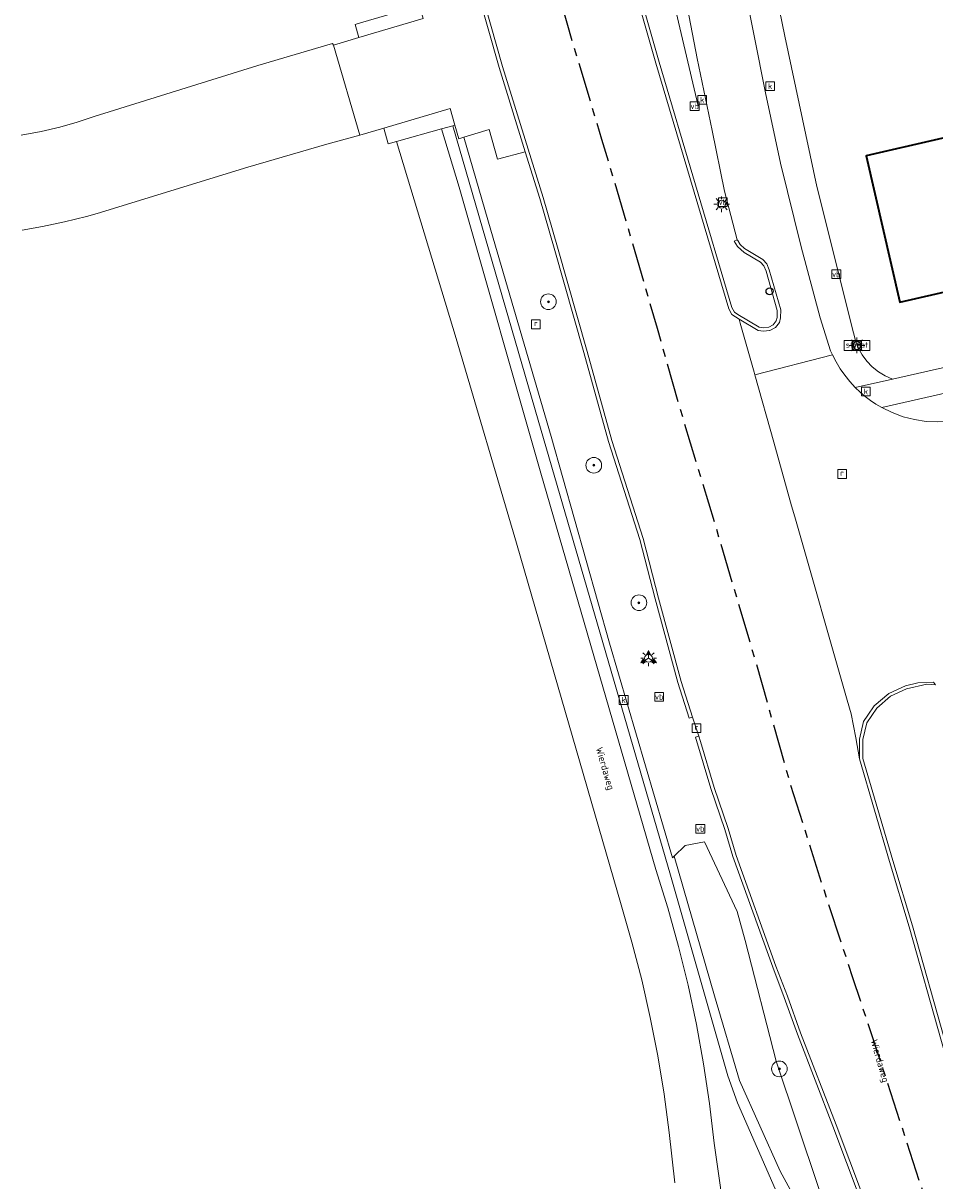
# Model space of a CAD drawing. Header units: metres. Extents: x 229229 to 231729, y 593167 to 595667.
# Tile 49 of 256: x 229898 to 229956, y 594302 to 594376. Entities that reach past the tile are written whole.
import ezdxf
from ezdxf.enums import TextEntityAlignment as Align

# ---------------------------------------------------------------- set-up
doc = ezdxf.new("R2010")
doc.units = ezdxf.units.M
doc.linetypes.add('CENTERX2', pattern=[4, 2.5, -0.5, 0.5, -0.5])
for name, color, linetype, lineweight in [('B-WE-GR-BOOM-S', 90, 'Continuous', 25), ('B-WE-GR-GROENVOORZIENING-GV', 80, 'Continuous', 18), ('B-WE-GR-HAAG-G', 90, 'GR-HAAG1', 13), ('B-WE-IE-MEUBILAIR_WEGMEUBILAIR-S', 7, 'Continuous', 25), ('B-WE-KL-ET_LS_OV_LICHTMAST-S', 190, 'Continuous', 25), ('B-WE-OG-BEBOUWING-GV', 7, 'Continuous', 35), ('B-WE-OG-TERREIN_ERF-GV', 7, 'Continuous', 18), ('B-WE-OG-TOPOGRAFIE-T18', 10, 'Continuous', 18), ('B-WE-OG-WEG-GV', 7, 'Continuous', 18), ('B-WE-RI-GWA_KOLK-S', 30, 'Continuous', 25), ('B-WE-RI-GWA_RIOOLPUT-S', 30, 'Continuous', 25), ('B-WE-VH-VERHARDING_ASFALT-GV', 252, 'Continuous', 18), ('B-WE-VH-VERHARDING_BEDRIJFSVLOERPLAAT-GV', 252, 'Continuous', 18), ('B-WE-VH-VERHARDING_BETONSTRAATSTEEN-GV', 252, 'Continuous', 18), ('B-WE-VH-VERHARDING_GESLOTEN-GV', 252, 'Continuous', 18), ('B-WE-VH-VERHARDING_OPEN-GV', 252, 'Continuous', 18), ('B-WE-VW-BEWEGWIJZERING_DRAAGCONSTRUCTIE-S', 7, 'Continuous', 25), ('B-WE-VW-VERKEERSTEKEN_BORD-S', 7, 'Continuous', 25)]:
    doc.layers.add(name, color=color, linetype=linetype, lineweight=lineweight)
doc.layers.add('TOPOT03', color=30, linetype='CENTERX2')
doc.styles.add('NLCS-ISO', font='NLCS-ISO.ttf')
doc.styles.add('NLCS-ISO-ANNOTATIVE-T18', font='NLCS-ISO.ttf', dxfattribs={"height": 1.8})
doc.styles.add('NLCS-ISO-M250-T18', font='NLCS-ISO.ttf', dxfattribs={"height": 0.45})
doc.linetypes.add('GR-HAAG1', pattern='A,6,[176,NLCS.SHX,S=0.125,R=0,X=0,Y=0],-2', length=8)

# ---------------------------------------------------------------- blocks, each defined once
blk = doc.blocks.new('SIE-WEG_VERKEERSBORD-SO')
at = {"color": 0, "linetype": 'ByBlock', "lineweight": 18}
blk.add_lwpolyline([(-1.125, -1.125), (1.125, -1.125), (1.125, 1.125), (-1.125, 1.125)], close=True, dxfattribs=at)
at = {"color": 0, "linetype": 'ByBlock', "lineweight": 18, "style": 'NLCS-ISO'}
blk.add_text('vb', height=1.5, dxfattribs=at).set_placement((0, 0), align=Align.MIDDLE_CENTER)
blk = doc.blocks.new('SIE-WEG_VERKEERSBORD_STRAATNAAM-SO')
at = {"color": 0, "linetype": 'ByBlock', "lineweight": 18}
blk.add_lwpolyline([(-3.25, -1.25), (3.25, -1.25), (3.25, 1.25), (-3.25, 1.25)], close=True, dxfattribs=at)
at = {"color": 0, "linetype": 'ByBlock', "lineweight": 18, "style": 'NLCS-ISO'}
blk.add_text('straat', height=1.5, dxfattribs=at).set_placement((0, 0.15), align=Align.MIDDLE_CENTER)
blk = doc.blocks.new('SIE-WEG_VERKEERSBORD_WEGWIJZER-SO')
at = {"linetype": 'ByBlock', "lineweight": 18}
h = blk.add_hatch(color=0, dxfattribs=at)
h.dxf.hatch_style = 1
h.paths.add_polyline_path([(0.5, 1), (0, 2), (-0.5, 1)])
h = blk.add_hatch(color=0, dxfattribs=at)
h.dxf.hatch_style = 1
h.paths.add_polyline_path([(-1.38, -0.22), (-2, -1.15), (-0.88, -1.09)])
h = blk.add_hatch(color=0, dxfattribs=at)
h.dxf.hatch_style = 1
h.paths.add_polyline_path([(1.38, -0.22), (2, -1.15), (0.88, -1.09)])
at = {"color": 0, "linetype": 'ByBlock', "lineweight": 18}
for points in [[(-1.13, -0.65), (0, 0)], [(0, 1), (0, 0)], [(1.13, -0.65), (0, 0)]]:
    blk.add_lwpolyline(points, dxfattribs=at)
for points in [[(0.5, 1), (0, 2), (-0.5, 1)], [(-1.38, -0.22), (-2, -1.15), (-0.88, -1.09)], [(1.38, -0.22), (2, -1.15), (0.88, -1.09)]]:
    blk.add_lwpolyline(points, close=True, dxfattribs=at)
blk = doc.blocks.new('SAL-VERWIJZING_SYMBOOL-SO')
at = {"color": 0, "linetype": 'ByBlock', "lineweight": -2}
blk.add_circle((0, 0), 0.9, dxfattribs=at)
at = {"color": 0, "linetype": 'ByBlock', "lineweight": -2, "style": 'NLCS-ISO-ANNOTATIVE-T18'}
blk.add_attdef('SYMBOOL', (2.5, -2.5), '', height=1.8, dxfattribs=at)
blk = doc.blocks.new('SKL-ET_OV_LICHTMAST-SO')
at = {"color": 0, "linetype": 'ByBlock', "lineweight": 18}
for points in [[(-1.25, 0), (-2, 0)], [(-1.41, 1.41), (-0.88, 0.88)], [(0, 2), (0, 1.25)], [(0.88, 0.88), (1.41, 1.41)], [(2, 0), (1.25, 0)], [(-1.41, -1.41), (-0.88, -0.88)], [(0, -1.25), (0, -2)], [(0.88, -0.88), (1.41, -1.41)]]:
    blk.add_lwpolyline(points, dxfattribs=at)
blk.add_circle((0, 0), 1, dxfattribs=at)
blk = doc.blocks.new('SRI-KOLK-SO')
at = {"color": 0, "linetype": 'ByBlock', "lineweight": 18}
blk.add_lwpolyline([(-1.125, -1.125), (1.125, -1.125), (1.125, 1.125), (-1.125, 1.125)], close=True, dxfattribs=at)
at = {"color": 0, "linetype": 'ByBlock', "lineweight": 18, "style": 'NLCS-ISO'}
blk.add_text('k', height=1.5, dxfattribs=at).set_placement((0, 0), align=Align.MIDDLE_CENTER)
blk = doc.blocks.new('SRI-PUT_INSPECTIEPUT_RIOOLPUT-SO')
at = {"color": 0, "linetype": 'ByBlock', "lineweight": 18}
blk.add_lwpolyline([(-1.12, -1.12), (1.12, -1.12), (1.12, 1.12), (-1.12, 1.12)], close=True, dxfattribs=at)
at = {"color": 0, "linetype": 'ByBlock', "lineweight": 18, "style": 'NLCS-ISO'}
blk.add_text('r', height=1.5, dxfattribs=at).set_placement((0, 0.28), align=Align.MIDDLE_CENTER)
blk = doc.blocks.new('SGR-BOOM_01-SO')
at = {"linetype": 'ByBlock', "lineweight": 18}
h = blk.add_hatch(color=0, dxfattribs=at)
h.dxf.hatch_style = 1
edge = h.paths.add_edge_path()
edge.add_arc((0, 0), 0.25, 0, 360)
at = {"color": 0, "linetype": 'ByBlock', "lineweight": 18}
for radius in [2, 0.25]:
    blk.add_circle((0, 0), radius, dxfattribs=at)

msp = doc.modelspace()

# ---------------------------------------------------------------- linework, layer by layer
at = {"layer": 'B-WE-GR-GROENVOORZIENING-GV'}
for points in [[(229898.113, 594368.933), (229899.388, 594369.164), (229900.578, 594369.444), (229901.682, 594369.762), (229902.769, 594370.132), (229913.22, 594373.377), (229917.982, 594374.775), (229918.036, 594374.675), (229919.666, 594375.158), (229919.42, 594375.994), (229919.754, 594376.092)], [(229939.823, 594302.097), (229939.468, 594305.306), (229939.134, 594307.762), (229938.728, 594310.206), (229938.251, 594312.638), (229937.704, 594315.055), (229937.085, 594317.455), (229936.397, 594319.836), (229929.724, 594342.913), (229925.864, 594355.968), (229922.054, 594368.523), (229921.527, 594368.375), (229921.249, 594369.389), (229919.719, 594368.942), (229917.614, 594368.363), (229912.562, 594366.886), (229902.964, 594363.941), (229902.272, 594363.752), (229900.878, 594363.408), (229899.474, 594363.111), (229898.175, 594362.879)], [(229946.365, 594301.374), (229943.813, 594307.19), (229943.193, 594308.924), (229939.548, 594321.723), (229931.102, 594350.753), (229925.654, 594369.536), (229924.924, 594369.331), (229926.051, 594365.621), (229931.261, 594347.369), (229938.617, 594322.079), (229939.374, 594319.639), (229940.056, 594317.178), (229940.663, 594314.697), (229941.193, 594312.198), (229941.648, 594309.685), (229942.025, 594307.159), (229942.325, 594304.622), (229943.132, 594298.946)], [(229950.087, 594296.332), (229946.537, 594302.845), (229943.956, 594308.628), (229942.343, 594314.03), (229939.785, 594322.935), (229939.666, 594322.82), (229935.657, 594336.524), (229931.929, 594349.709), (229928.087, 594362.869), (229926.358, 594368.806), (229926.037, 594368.71), (229925.79, 594369.575), (229925.654, 594369.536), (229931.102, 594350.753), (229939.548, 594321.723), (229943.193, 594308.924), (229943.813, 594307.19), (229946.365, 594301.374)]]:
    msp.add_lwpolyline(points, dxfattribs=at)
msp.add_lwpolyline([(229953.798, 594287.999), (229950.334, 594297.809), (229946.279, 594309.856), (229944.306, 594317.557), (229943.788, 594319.403), (229941.723, 594323.854), (229940.487, 594323.611), (229939.785, 594322.935), (229942.343, 594314.03), (229943.956, 594308.628), (229946.537, 594302.845), (229950.087, 594296.332)], close=True, dxfattribs=at)
at = {"layer": 'B-WE-GR-HAAG-G'}
msp.add_lwpolyline([(229941.319, 594370.816), (229938.733, 594381.777)], dxfattribs=at)
at = {"layer": 'B-WE-OG-BEBOUWING-GV'}
msp.add_lwpolyline([(229971.041, 594366.226), (229969.026, 594374.963), (229960.517, 594373), (229961.267, 594369.751), (229952.022, 594367.618), (229954.177, 594358.276), (229959.09, 594359.409), (229959.249, 594358.716), (229962.768, 594359.528), (229962.625, 594360.146), (229964.768, 594360.64), (229964.075, 594363.644), (229969.772, 594364.958), (229969.558, 594365.883)], close=True, dxfattribs=at)
at = {"layer": 'B-WE-OG-TERREIN_ERF-GV'}
msp.add_lwpolyline([(229945.283, 594382.839), (229946.833, 594375.245), (229948.885, 594365.667), (229951.226, 594356.325), (229951.345, 594355.836), (229951.527, 594355.366), (229951.769, 594354.924), (229952.067, 594354.518), (229952.415, 594354.154), (229952.808, 594353.839), (229953.239, 594353.578), (229953.7, 594353.375), (230021.906, 594368.824), (230022.26, 594368.963), (230022.581, 594369.167), (230022.858, 594369.428), (230023.08, 594369.737), (230023.239, 594370.082), (230023.33, 594370.452), (230023.35, 594370.831), (230023.297, 594371.208), (230011.779, 594424.349)], dxfattribs=at)
msp.add_lwpolyline([(229971.041, 594366.226), (229969.558, 594365.883), (229969.772, 594364.958), (229964.075, 594363.644), (229964.768, 594360.64), (229962.625, 594360.146), (229962.768, 594359.528), (229959.249, 594358.716), (229959.09, 594359.409), (229954.177, 594358.276), (229952.022, 594367.618), (229961.267, 594369.751), (229960.517, 594373), (229969.026, 594374.963)], close=True, dxfattribs=at)
at = {"layer": 'B-WE-OG-WEG-GV'}
for points in [[(229937.326, 594378.82), (229938.815, 594373.585), (229943.464, 594357.944), (229943.619, 594357.649), (229943.848, 594357.495), (229945.207, 594356.692), (229945.492, 594356.648), (229945.809, 594356.68), (229946.104, 594356.838), (229946.292, 594357.081), (229946.344, 594357.303), (229946.36, 594357.758), (229945.642, 594360.262), (229945.495, 594360.608), (229945.29, 594360.823), (229944.247, 594361.453), (229943.81, 594361.834), (229943.596, 594362.177), (229943.8, 594362.265), (229942.996, 594365.368), (229942.194, 594369.239), (229941.245, 594373.825), (229939.582, 594382.488)], [(229952.528, 594298.763), (229949.911, 594305.716), (229947.64, 594311.587), (229946.807, 594313.92), (229946.068, 594315.845), (229943.52, 594322.906), (229943.005, 594324.631), (229942.126, 594327.255), (229941.138, 594330.519), (229941.348, 594330.584), (229940.955, 594331.803), (229940.745, 594331.736), (229940.006, 594334.025), (229938.565, 594339.347), (229937.584, 594343.143), (229935.588, 594349.396), (229934.006, 594355.069), (229932.125, 594361.727), (229931.211, 594364.891), (229930.28, 594367.88), (229928.513, 594367.405), (229927.98, 594369.291), (229926.358, 594368.806), (229928.087, 594362.869), (229931.929, 594349.709), (229935.657, 594336.524), (229939.666, 594322.82), (229939.785, 594322.935), (229940.487, 594323.611), (229941.723, 594323.854), (229943.788, 594319.403), (229944.306, 594317.557), (229946.279, 594309.856), (229950.334, 594297.809)], [(229956.458, 594333.87), (229955.909, 594333.902), (229954.607, 594333.602), (229953.586, 594333.137), (229952.703, 594332.374), (229952.065, 594331.446), (229951.815, 594330.386), (229951.826, 594329.177), (229953.733, 594322.658), (229954.98, 594318.497), (229957.045, 594311.17)]]:
    msp.add_lwpolyline(points, dxfattribs=at)
at = {"layer": 'B-WE-VH-VERHARDING_ASFALT-GV'}
for points in [[(229925.763, 594384.133), (229928.816, 594373.323), (229931.421, 594364.955), (229932.336, 594361.788), (229934.218, 594355.129), (229935.799, 594349.459), (229937.796, 594343.204), (229938.778, 594339.403), (229940.217, 594334.088), (229940.955, 594331.803), (229941.348, 594330.584), (229941.45, 594330.248), (229942.336, 594327.322), (229943.214, 594324.697), (229943.729, 594322.975), (229946.274, 594315.922), (229947.013, 594313.997), (229947.847, 594311.664), (229950.116, 594305.795), (229952.735, 594298.839)], [(229964.361, 594285.024), (229956.833, 594311.109), (229954.769, 594318.436), (229953.522, 594322.596), (229951.606, 594329.145), (229951.361, 594330.477), (229951.078, 594332.012), (229950.824, 594332.899), (229947.475, 594344.588), (229947.274, 594345.29), (229946.133, 594349.343), (229944.923, 594353.64), (229944.874, 594353.814), (229943.995, 594356.937), (229943.922, 594357.196), (229943.45, 594357.497), (229943.26, 594357.861), (229938.604, 594373.523), (229937.114, 594378.762)], [(229898.175, 594362.879), (229899.474, 594363.111), (229900.878, 594363.408), (229902.272, 594363.752), (229902.964, 594363.941), (229912.562, 594366.886), (229917.614, 594368.363), (229919.719, 594368.942), (229918.036, 594374.675), (229917.982, 594374.775), (229913.22, 594373.377), (229902.769, 594370.132), (229901.682, 594369.762), (229900.578, 594369.444), (229899.388, 594369.164), (229898.113, 594368.933)]]:
    msp.add_lwpolyline(points, dxfattribs=at)
msp.add_lwpolyline([(229928.605, 594373.261), (229926.343, 594381.269), (229924.609, 594380.735), (229925.145, 594378.837), (229923.547, 594378.387), (229923.207, 594378.291), (229923.527, 594377.2), (229923.768, 594376.374), (229919.666, 594375.158), (229918.036, 594374.675), (229919.719, 594368.942), (229921.249, 594369.389), (229925.489, 594370.627), (229925.79, 594369.575), (229926.037, 594368.71), (229926.358, 594368.806), (229927.98, 594369.291), (229928.513, 594367.405), (229930.28, 594367.88)], close=True, dxfattribs=at)
at = {"layer": 'B-WE-VH-VERHARDING_BEDRIJFSVLOERPLAAT-GV'}
for points in [[(229926.343, 594381.269), (229928.605, 594373.261), (229930.28, 594367.88), (229931.211, 594364.891), (229932.125, 594361.727), (229934.006, 594355.069), (229935.588, 594349.396), (229937.584, 594343.143), (229938.565, 594339.347), (229940.006, 594334.025), (229940.745, 594331.736), (229940.955, 594331.803), (229940.217, 594334.088), (229938.778, 594339.403), (229937.796, 594343.204), (229935.799, 594349.459), (229934.218, 594355.129), (229932.336, 594361.788), (229931.421, 594364.955), (229928.816, 594373.323), (229925.763, 594384.133)], [(229937.114, 594378.762), (229938.604, 594373.523), (229943.26, 594357.861), (229943.45, 594357.497), (229943.922, 594357.196), (229945.131, 594356.481), (229945.486, 594356.426), (229945.866, 594356.465), (229945.874, 594356.466), (229946.249, 594356.666), (229946.495, 594356.984), (229946.563, 594357.274), (229946.581, 594357.785), (229945.85, 594360.336), (229945.682, 594360.731), (229945.429, 594360.996), (229944.263, 594361.701), (229943.985, 594361.969), (229943.833, 594362.212), (229943.8, 594362.265), (229943.596, 594362.177), (229943.81, 594361.834), (229944.247, 594361.453), (229945.29, 594360.823), (229945.495, 594360.608), (229945.642, 594360.262), (229946.36, 594357.758), (229946.344, 594357.303), (229946.292, 594357.081), (229946.104, 594356.838), (229945.809, 594356.68), (229945.492, 594356.648), (229945.207, 594356.692), (229943.848, 594357.495), (229943.619, 594357.649), (229943.464, 594357.944), (229938.815, 594373.585), (229937.326, 594378.82)], [(229957.045, 594311.17), (229954.98, 594318.497), (229953.733, 594322.658), (229951.826, 594329.177), (229951.815, 594330.386), (229952.065, 594331.446), (229952.703, 594332.374), (229953.586, 594333.137), (229954.607, 594333.602), (229955.909, 594333.902), (229956.458, 594333.87), (229956.332, 594334.041), (229955.32, 594333.992), (229954.536, 594333.811), (229953.466, 594333.324), (229952.538, 594332.522), (229952.131, 594331.93), (229951.86, 594331.537), (229951.595, 594330.411), (229951.602, 594329.6), (229951.606, 594329.145), (229953.522, 594322.596), (229954.769, 594318.436), (229956.833, 594311.109)], [(229952.735, 594298.839), (229950.116, 594305.795), (229947.847, 594311.664), (229947.013, 594313.997), (229946.274, 594315.922), (229943.729, 594322.975), (229943.214, 594324.697), (229942.336, 594327.322), (229941.45, 594330.248), (229941.348, 594330.584), (229941.138, 594330.519), (229942.126, 594327.255), (229943.005, 594324.631), (229943.52, 594322.906), (229946.068, 594315.845), (229946.807, 594313.92), (229947.64, 594311.587), (229949.911, 594305.716), (229952.528, 594298.763)]]:
    msp.add_lwpolyline(points, dxfattribs=at)
at = {"layer": 'B-WE-VH-VERHARDING_BETONSTRAATSTEEN-GV'}
for points in [[(229923.527, 594377.2), (229923.439, 594377.175), (229922.616, 594376.933), (229919.754, 594376.092), (229919.42, 594375.994), (229919.666, 594375.158), (229923.768, 594376.374)], [(229921.249, 594369.389), (229921.527, 594368.375), (229922.054, 594368.523), (229924.924, 594369.331), (229925.654, 594369.536), (229925.79, 594369.575), (229925.489, 594370.627)]]:
    msp.add_lwpolyline(points, close=True, dxfattribs=at)
at = {"layer": 'B-WE-VH-VERHARDING_GESLOTEN-GV'}
for points in [[(229939.582, 594382.488), (229941.245, 594373.825), (229942.194, 594369.239), (229942.996, 594365.368), (229943.8, 594362.265), (229943.833, 594362.212), (229943.985, 594361.969), (229944.263, 594361.701), (229945.429, 594360.996), (229945.682, 594360.731), (229945.85, 594360.336), (229946.581, 594357.785), (229946.563, 594357.274), (229946.495, 594356.984), (229946.249, 594356.666), (229945.874, 594356.466), (229945.866, 594356.465), (229945.486, 594356.426), (229945.131, 594356.481), (229943.922, 594357.196), (229943.995, 594356.937), (229944.874, 594353.814), (229944.923, 594353.64), (229949.88, 594354.929), (229949.76, 594355.185), (229949.091, 594357.274), (229947.874, 594361.814), (229946.57, 594367.144), (229945.607, 594371.641), (229944.159, 594378.939)], [(229943.132, 594298.946), (229942.325, 594304.622), (229942.025, 594307.159), (229941.648, 594309.685), (229941.193, 594312.198), (229940.663, 594314.697), (229940.056, 594317.178), (229939.374, 594319.639), (229938.617, 594322.079), (229931.261, 594347.369), (229926.051, 594365.621), (229924.924, 594369.331), (229922.054, 594368.523), (229925.864, 594355.968), (229929.724, 594342.913), (229936.397, 594319.836), (229937.085, 594317.455), (229937.704, 594315.055), (229938.251, 594312.638), (229938.728, 594310.206), (229939.134, 594307.762), (229939.468, 594305.306), (229939.823, 594302.097)]]:
    msp.add_lwpolyline(points, dxfattribs=at)
at = {"layer": 'B-WE-VH-VERHARDING_OPEN-GV'}
for points in [[(229944.159, 594378.939), (229945.607, 594371.641), (229946.57, 594367.144), (229947.874, 594361.814), (229949.091, 594357.274), (229949.76, 594355.185), (229949.88, 594354.929), (229950.111, 594354.473), (229950.374, 594354.034), (229950.665, 594353.614), (229950.985, 594353.215), (229951.332, 594352.839), (229953.7, 594353.375), (229953.239, 594353.578), (229952.808, 594353.839), (229952.415, 594354.154), (229952.067, 594354.518), (229951.769, 594354.924), (229951.527, 594355.366), (229951.345, 594355.836), (229951.226, 594356.325), (229948.885, 594365.667), (229946.833, 594375.245), (229945.283, 594382.839)], [(230021.906, 594368.824), (229953.7, 594353.375), (229951.332, 594352.839), (229951.639, 594352.545), (229951.963, 594352.27), (229952.302, 594352.014), (229952.655, 594351.777), (229953.021, 594351.561), (229967.543, 594354.85)], [(229956.603, 594350.636), (229955.857, 594350.674), (229955.118, 594350.787), (229954.394, 594350.974), (229953.693, 594351.233), (229953.021, 594351.561), (229952.655, 594351.777), (229952.302, 594352.014), (229951.963, 594352.27), (229951.639, 594352.545), (229951.332, 594352.839), (229950.985, 594353.215), (229950.665, 594353.614), (229950.374, 594354.034), (229950.111, 594354.473), (229949.88, 594354.929), (229944.923, 594353.64), (229946.133, 594349.343), (229947.274, 594345.29), (229947.475, 594344.588), (229950.824, 594332.899), (229951.078, 594332.012), (229951.361, 594330.477), (229951.606, 594329.145), (229951.602, 594329.6), (229951.595, 594330.411), (229951.86, 594331.537), (229952.131, 594331.93), (229952.538, 594332.522), (229953.466, 594333.324), (229954.536, 594333.811), (229955.32, 594333.992), (229956.332, 594334.041), (229956.458, 594333.87)]]:
    msp.add_lwpolyline(points, dxfattribs=at)
msp.add_lwpolyline([(229967.676, 594352.932), (229967.962, 594352.998), (229967.543, 594354.85), (229953.021, 594351.561), (229953.693, 594351.233), (229954.394, 594350.974), (229955.118, 594350.787), (229955.857, 594350.674), (229956.603, 594350.636), (229957.35, 594350.673), (229961.877, 594351.663)], close=True, dxfattribs=at)
at = {"layer": 'TOPOT03', "flags": 128}
msp.add_lwpolyline([(230588.75, 593473.421), (230581.964, 593477.495), (230576.478, 593480.779), (230568.5, 593485.467), (230562.317, 593489.176), (230555.737, 593493.058), (230549.49, 593496.741), (230542.237, 593501.025), (230534.83, 593505.334), (230528.803, 593508.84), (230522.598, 593512.386), (230513.669, 593517.499), (230507.123, 593521.21), (230498.704, 593525.982), (230490.641, 593530.517), (230485.092, 593533.579), (230479.555, 593536.798), (230471.284, 593541.66), (230464.876, 593545.569), (230460.484, 593548.31), (230450.856, 593554.42), (230442.88, 593559.699), (230435.108, 593565.298), (230428.304, 593570.123), (230421.778, 593574.872), (230417.708, 593577.983), (230414.117, 593580.743), (230410.504, 593583.528), (230406.046, 593587.019), (230398.606, 593593.041), (230393.072, 593597.73), (230389.05, 593600.941), (230381.784, 593607.032), (230378.158, 593610.2), (230372.234, 593615.023), (230368.289, 593618.273), (230362.646, 593622.77), (230358.78, 593625.947), (230355.446, 593628.708), (230351.867, 593631.658), (230347.963, 593634.737), (230342.651, 593639.061), (230337.461, 593643.401), (230333.992, 593646.29), (230328.866, 593650.381), (230305.619, 593669.88), (230299.281, 593675.194), (230292.956, 593680.508), (230288.686, 593684.155), (230281.596, 593690.121), (230274.272, 593696.282), (230269.932, 593699.884), (230264.902, 593704.105), (230260.978, 593707.315), (230256.83, 593710.842), (230252.285, 593714.72), (230247.918, 593718.329), (230243.312, 593722.236), (230236.405, 593727.995), (230228.919, 593734.237), (230224.506, 593737.917), (230218.038, 593743.419), (230213.918, 593747.031), (230209.506, 593750.899), (230203.144, 593756.734), (230200.468, 593759.17), (230196.535, 593762.766), (230191.257, 593767.923), (230185.473, 593773.981), (230183.357, 593776.209), (230179.489, 593780.494), (230177.296, 593783.011), (230173.729, 593787.317), (230170.923, 593790.744), (230169.611, 593792.38), (230167.121, 593795.633), (230163.928, 593800.087), (230160.736, 593804.739), (230157.649, 593809.431), (230154.94, 593813.707), (230153.355, 593816.244), (230151.308, 593819.709), (230148.743, 593824.065), (230146.488, 593828.037), (230144.703, 593831.264), (230141.978, 593836.549), (230139.558, 593841.168), (230137.378, 593845.459), (230134.651, 593851.025), (230130.937, 593858.779), (230126.8, 593867.416), (230123.25, 593875.038), (230119.946, 593882.058), (230116.836, 593888.662), (230113.604, 593895.641), (230110.11, 593903.063), (230107.168, 593909.419), (230105.502, 593913.006), (230102.387, 593919.657), (230098.055, 593929.051), (230096.234, 593932.905), (230093.883, 593937.974), (230090.521, 593945.181), (230088.935, 593948.597), (230086.743, 593953.318), (230084.926, 593957.228), (230081.89, 593963.759), (230078.822, 593970.448), (230076.695, 593975.1), (230074.104, 593980.667), (230069.332, 593990.974), (230065.68, 593998.808), (230060.417, 594010.013), (230056.644, 594018.034), (230050.029, 594032.147), (230047.28, 594038.125), (230043.621, 594045.817), (230039.587, 594054.71), (230037.774, 594058.575), (230032.725, 594069.34), (230029.104, 594077.213), (230026.701, 594082.363), (230025.043, 594085.986), (230023.055, 594090.516), (230020.504, 594096.168), (230015.542, 594107.837), (230014.37, 594110.673), (230012.811, 594114.511), (230010.499, 594120.378), (230008.653, 594125.509), (230005.73, 594133.857), (230004.662, 594136.937), (230002.992, 594141.768), (230002.124, 594144.48), (230000.035, 594151.143), (229998.555, 594155.926), (229996.989, 594161.359), (229993.518, 594173.199), (229988.977, 594188.799), (229984.46, 594204.354), (229982.471, 594211.43), (229981.206, 594215.708), (229977.262, 594229.133), (229972.676, 594244.862), (229966.879, 594264.602), (229965.162, 594270.492), (229963.059, 594277.634), (229961.573, 594282.76), (229959.827, 594288.512), (229957.989, 594294.362), (229953.018, 594309.634), (229951.185, 594315.172), (229949.25, 594321.054), (229947.164, 594327.657), (229944.961, 594335.447), (229942.365, 594344.21), (229940.144, 594351.544), (229938.712, 594356.593), (229936.739, 594363.37), (229935.171, 594368.663), (229933.37, 594374.619), (229932.56, 594377.479), (229931.341, 594381.919), (229930.123, 594386.151), (229928.25, 594392.615), (229927.228, 594396.441), (229926.091, 594401), (229924.842, 594406.161), (229922.59, 594415.455), (229921.124, 594421.466), (229919.799, 594426.61), (229917.939, 594433.532), (229916.938, 594437.224), (229916.137, 594440.029), (229914.704, 594444.762), (229912.882, 594451.146), (229910.154, 594460.89), (229908.41, 594466.862), (229906.888, 594472.001), (229905.76, 594475.879), (229904.663, 594479.721), (229903.87, 594482.578), (229902.835, 594486.179), (229901.128, 594491.919), (229900.076, 594495.689), (229899.001, 594499.372), (229898.037, 594503.08), (229896.864, 594507.517), (229895.731, 594512.469), (229894.506, 594517.859), (229893.556, 594522.46), (229892.971, 594525.6), (229892.206, 594529.959), (229891.601, 594533.493), (229891.163, 594536.037), (229884.621, 594578.262), (229884.177, 594581.224), (229883.14, 594587.971), (229882.268, 594593.557), (229881.732, 594597.051), (229880.734, 594603.534), (229879.814, 594609.601), (229879.333, 594613.012), (229878.351, 594621.016), (229877.505, 594628.307), (229876.949, 594633.383), (229876.579, 594636.742), (229876.302, 594639.558), (229875.952, 594644.84), (229875.851, 594646.636), (229875.678, 594649.674), (229875.577, 594652.263), (229875.51, 594654.868), (229875.468, 594658.825), (229875.493, 594664.765), (229875.542, 594667.758), (229875.788, 594673.644), (229876.226, 594682.005), (229876.821, 594690.216), (229877.382, 594697.338), (229878.075, 594704.673), (229879.402, 594713.197), (229880.398, 594719.727), (229880.85, 594722.805), (229883.784, 594742.752), (229888.024, 594765.948), (229891.82, 594782.807), (229893.515, 594791.213), (229894.008, 594794.329), (229894.875, 594800.16), (229899.118, 594825.063), (229903.536, 594849.025), (229908.229, 594876.206), (229911.439, 594897.367), (229913.29, 594912.416), (229914.303, 594924.137), (229914.88, 594935.062), (229914.941, 594947.374), (229914.652, 594956.989), (229914.068, 594965.666), (229913.359, 594973.759), (229912.485, 594981.736), (229911.911, 594986.482), (229910.755, 594994.79), (229909.833, 595000.611), (229908.847, 595005.977), (229908.165, 595009.587), (229906.22, 595019.064), (229896.375, 595064.378), (229887.402, 595105.255), (229885.371, 595114.51), (229874.899, 595162.656), (229865.414, 595206.057), (229863.552, 595214.579), (229855.54, 595248.733), (229852.218, 595262.898), (229848.95, 595275.196), (229846.021, 595285.304), (229840.347, 595302.891), (229834.518, 595318.981), (229829.715, 595331.137), (229826.529, 595338.475), (229823.21, 595345.921), (229819.534, 595353.643), (229815.715, 595361.164), (229811.713, 595368.727), (229807.607, 595376.356), (229803.553, 595383.45), (229799.383, 595390.632), (229795.008, 595397.639), (229790.482, 595404.6), (229785.956, 595411.562), (229781.277, 595418.482), (229771.471, 595432.026), (229762.174, 595443.874), (229756.018, 595451.269), (229743.066, 595466.389), (229731.578, 595479.189), (229720.407, 595491.538), (229704.52, 595508.552), (229688.357, 595525.887), (229679.753, 595535.103), (229675.915, 595539.254), (229673.382, 595541.88), (229665.201, 595550.677), (229656.659, 595559.641), (229649.528, 595566.518), (229638.224, 595576.909), (229633.696, 595580.883), (229624.091, 595588.859), (229619.905, 595592.542), (229611.132, 595600.257), (229609.242, 595602), (229587.66, 595621.7)], dxfattribs=at)

# ---------------------------------------------------------------- block references
at = {"layer": 'B-WE-GR-BOOM-S', "xscale": 0.25, "yscale": 0.25, "zscale": 0.25}
for p in [(229931.751, 594358.31), (229934.651, 594347.873), (229937.531, 594339.107), (229946.49, 594309.365)]:
    msp.add_blockref('SGR-BOOM_01-SO', p, dxfattribs=at)
at = {"layer": 'B-WE-IE-MEUBILAIR_WEGMEUBILAIR-S', "xscale": 0.25, "yscale": 0.25, "zscale": 0.25}
msp.add_blockref('SAL-VERWIJZING_SYMBOOL-SO', (229945.865, 594358.975), dxfattribs=at)
at = {"layer": 'B-WE-KL-ET_LS_OV_LICHTMAST-S', "xscale": 0.25, "yscale": 0.25, "zscale": 0.25}
for p in [(229942.805, 594364.532), (229951.441, 594355.52), (229938.14, 594335.56)]:
    msp.add_blockref('SKL-ET_OV_LICHTMAST-SO', p, dxfattribs=at)
at = {"layer": 'B-WE-RI-GWA_KOLK-S', "xscale": 0.25, "yscale": 0.25, "zscale": 0.25}
for p in [(229945.903, 594372.058), (229941.57, 594371.188), (229952.01, 594352.581), (229936.551, 594332.898)]:
    msp.add_blockref('SRI-KOLK-SO', p, dxfattribs=at)
at = {"layer": 'B-WE-RI-GWA_RIOOLPUT-S', "xscale": 0.25, "yscale": 0.25, "zscale": 0.25}
for p in [(229930.95, 594356.867), (229950.491, 594347.315), (229941.196, 594331.097)]:
    msp.add_blockref('SRI-PUT_INSPECTIEPUT_RIOOLPUT-SO', p, dxfattribs=at)
at = {"layer": 'B-WE-VW-BEWEGWIJZERING_DRAAGCONSTRUCTIE-S', "xscale": 0.25, "yscale": 0.25, "zscale": 0.25}
msp.add_blockref('SIE-WEG_VERKEERSBORD_WEGWIJZER-SO', (229938.14, 594335.56), dxfattribs=at)
at = {"layer": 'B-WE-VW-VERKEERSTEKEN_BORD-S', "xscale": 0.25, "yscale": 0.25, "zscale": 0.25}
for name, p in [('SIE-WEG_VERKEERSBORD-SO', (229941.089, 594370.785)), ('SIE-WEG_VERKEERSBORD-SO', (229942.883, 594364.66)), ('SIE-WEG_VERKEERSBORD-SO', (229950.125, 594360.062)), ('SIE-WEG_VERKEERSBORD_STRAATNAAM-SO', (229951.441, 594355.52)), ('SIE-WEG_VERKEERSBORD-SO', (229951.425, 594355.511)), ('SIE-WEG_VERKEERSBORD-SO', (229951.454, 594355.528)), ('SIE-WEG_VERKEERSBORD-SO', (229938.824, 594333.107)), ('SIE-WEG_VERKEERSBORD-SO', (229941.448, 594324.686))]:
    msp.add_blockref(name, p, dxfattribs=at)

# ---------------------------------------------------------------- texts
at = {"layer": 'B-WE-OG-TOPOGRAFIE-T18', "style": 'NLCS-ISO-M250-T18'}
for rotation, p in [(286.2, (229935.317, 594328.51)), (286, (229952.848, 594309.858))]:
    msp.add_text('Wierdaweg', height=0.45, rotation=rotation, dxfattribs=at).set_placement(p, align=Align.MIDDLE)

doc.saveas('drawing.dxf')
